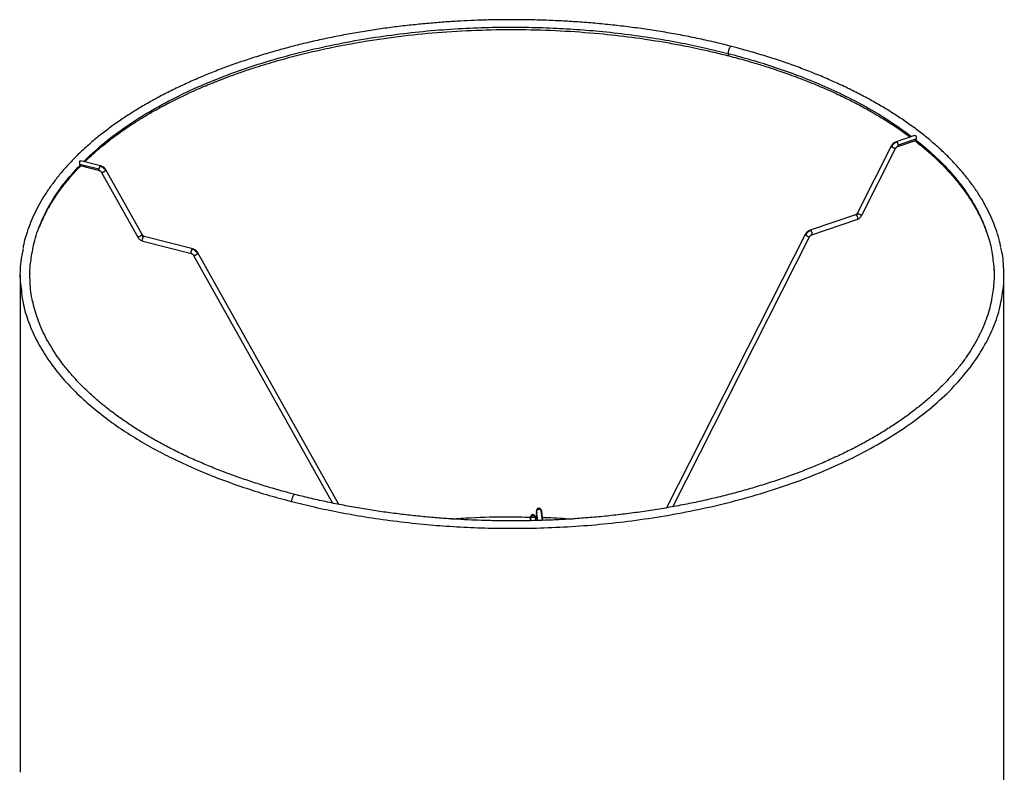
# Paper-space layout '_Trimétrica' of a CAD drawing. Header units: millimetres. Extents: x -215 to 185, y -227 to 519.
# Tile 3 of 3: x -215 to 185, y 213 to 519. Entities that reach past the tile are written whole.
import ezdxf

# ---------------------------------------------------------------- set-up
doc = ezdxf.new("R2010")
doc.units = ezdxf.units.MM

psp = doc.layouts.new('_Trimétrica')

# ---------------------------------------------------------------- linework, layer by layer
at = {"color": 7, "linetype": 'Continuous', "lineweight": 25}
for p, q in [((74.59, 508.54), (74.52, 508.58)), ((148.91, 472.31), (141.45, 469.78)), ((142.11, 467.89), (149.34, 470.34)), ((149.53, 470.85), (142.33, 468.41)), ((149.53, 470.85), (149.49, 470.59)), ((139.47, 468), (125.75, 440.83)), ((127.53, 439.93), (141.26, 467.1)), ((-190.35, 460.29), (-190.4, 460.55)), ((-182.69, 458.56), (-190.4, 460.55)), ((-181.99, 459.98), (-190, 462.05)), ((-190.34, 460.07), (-182.49, 458.05)), ((-181.6, 457.33), (-166.91, 431.02)), ((-165.16, 431.99), (-179.85, 458.31)), ((124.9, 440.04), (106.49, 433.79)), ((107.13, 431.9), (125.55, 438.14)), ((-164.77, 429.34), (-145.06, 424.25)), ((-144.56, 426.19), (-164.27, 431.28)), ((104.5, 432.02), (48.15, 320.82)), ((50.61, 321.26), (106.29, 431.11)), ((-85.11, 322.22), (-142.43, 424.52)), ((-144.17, 423.54), (-87.69, 322.72)), ((181.14, 418.72), (181.27, 415.48)), ((-214.73, 415.48), (-214.73, 213.19)), ((-210.73, 415.48), (-210.69, 416.11)), ((185.27, 213.19), (185.27, 415.48)), ((-7.28, 316.94), (-7.37, 315.58)), ((-7.13, 316.57), (-7.18, 316.77)), ((-7.17, 316.69), (-7.05, 315.59)), ((-5.2, 316.98), (-4.99, 316.98)), ((-5.07, 315.88), (-5.18, 316.91)), ((-4.82, 319.54), (-5.08, 315.63)), ((-4.29, 315.65), (-4.72, 319.37)), ((-2.35, 315.71), (-2.81, 319.79)), ((-2.72, 319.43), (-2.3, 315.71))]:
    psp.add_line(p, q, dxfattribs=at)
for points, knots in [([(-14.73, 519.46), (-17.37, 519.44), (-21.11, 519.42), (-26.66, 519.28), (-31.45, 519.11), (-37.16, 518.82), (-43.15, 518.42), (-49.4, 517.91), (-55.82, 517.27), (-62.36, 516.5), (-68.97, 515.6), (-75.61, 514.57), (-82.25, 513.4), (-88.86, 512.11), (-95.44, 510.68), (-101.95, 509.12), (-108.38, 507.43), (-114.71, 505.61), (-120.94, 503.67), (-127.04, 501.61), (-133.01, 499.43), (-138.84, 497.13), (-144.5, 494.72), (-150, 492.2), (-155.33, 489.57), (-160.47, 486.83), (-165.42, 484), (-170.17, 481.07), (-174.71, 478.05), (-179.03, 474.93), (-183.14, 471.74), (-187.02, 468.46), (-190.67, 465.11), (-194.08, 461.68), (-197.24, 458.18), (-200.16, 454.62), (-202.83, 451), (-205.24, 447.31), (-207.39, 443.58), (-209.27, 439.79), (-210.89, 435.95), (-212.22, 432.07), (-213.13, 428.89), (-213.48, 427), (-213.59, 426.41)], [0, 0, 0, 0, 0.027133, 0.038373, 0.057, 0.076374, 0.097173, 0.118885, 0.141304, 0.164262, 0.187642, 0.211357, 0.235342, 0.259545, 0.283927, 0.308458, 0.333111, 0.357867, 0.382709, 0.407623, 0.432597, 0.457621, 0.482689, 0.507791, 0.532924, 0.558082, 0.583261, 0.608459, 0.633672, 0.6589, 0.68414, 0.709393, 0.734658, 0.759936, 0.785229, 0.81054, 0.835871, 0.861227, 0.886615, 0.912043, 0.93752, 0.963059, 0.988677, 1, 1, 1, 1]), ([(74.52, 508.56), (73.84, 508.74), (70.95, 509.51), (65.73, 510.73), (58.86, 512.22), (51.9, 513.57), (44.86, 514.78), (37.76, 515.85), (30.63, 516.78), (23.5, 517.57), (16.44, 518.22), (9.6, 518.71), (3.41, 519.05), (-2, 519.26), (-7.9, 519.42), (-12.08, 519.44), (-14.73, 519.46)], [0, 0, 0, 0, 0.024653, 0.10525, 0.185745, 0.266107, 0.346288, 0.426216, 0.505764, 0.584706, 0.662581, 0.738293, 0.808413, 0.864457, 0.91427, 1, 1, 1, 1]), ([(-188.86, 461.76), (-186.49, 464.02), (-181.56, 468.74), (-172.64, 475.45), (-162.58, 481.92), (-151.61, 487.88), (-139.91, 493.29), (-127.62, 498.13), (-114.89, 502.37), (-101.85, 506.01), (-88.66, 509.07), (-75.44, 511.55), (-62.3, 513.49), (-49.35, 514.92), (-36.68, 515.86), (-24.35, 516.37), (-12.41, 516.48), (-0.93, 516.23), (10.08, 515.67), (21.25, 514.77), (32.49, 513.52), (43.69, 511.9), (54.17, 510.04), (63.95, 508), (70.12, 506.47), (73.13, 505.72)], [0, 0, 0, 0, 0.048975, 0.102055, 0.154763, 0.206927, 0.258385, 0.30899, 0.358611, 0.407131, 0.454453, 0.500497, 0.5452, 0.588516, 0.630416, 0.670881, 0.709908, 0.747505, 0.783686, 0.818477, 0.858431, 0.896488, 0.932719, 0.967197, 1, 1, 1, 1]), ([(-188.43, 461.65), (-187.32, 462.71), (-185.14, 464.79), (-181.77, 467.68), (-178.54, 470.26), (-175.37, 472.65), (-172.06, 475), (-168.42, 477.42), (-164.45, 479.91), (-160.15, 482.42), (-155.69, 484.86), (-151.17, 487.17), (-146.87, 489.24), (-142.9, 491.04), (-139.43, 492.53), (-136.16, 493.88), (-132.67, 495.26), (-128.55, 496.81), (-123.91, 498.46), (-117.69, 500.52), (-110.18, 502.8), (-101.37, 505.16), (-92.56, 507.24), (-83.6, 509.1), (-72.46, 511.08), (-59, 512.98), (-43.19, 514.51), (-27.19, 515.37), (-11.11, 515.55), (4.93, 515.06), (19.99, 513.97), (33.96, 512.39), (43.64, 510.94), (50, 509.83), (53.41, 509.2), (57.34, 508.43), (62.06, 507.44), (67.58, 506.2), (71.46, 505.22), (73.53, 504.7)], [0, 0, 0, 0, 0.023328, 0.045499, 0.064979, 0.082595, 0.101115, 0.120749, 0.141418, 0.162884, 0.185102, 0.205629, 0.225738, 0.24314, 0.257777, 0.270279, 0.28445, 0.301207, 0.320433, 0.340025, 0.374049, 0.40615, 0.437805, 0.469445, 0.501085, 0.55379, 0.606483, 0.65916, 0.711814, 0.764446, 0.817058, 0.861239, 0.905014, 0.916163, 0.927244, 0.940692, 0.957475, 0.977342, 1, 1, 1, 1]), ([(74.52, 508.58), (74.52, 508.58), (74.47, 508.6), (74.31, 508.57), (74.03, 508.4), (73.75, 508), (73.54, 507.59), (73.4, 507.22), (73.28, 506.82), (73.17, 506.31), (73.15, 505.95), (73.13, 505.72)], [0, 0, 0, 0, 0.004257, 0.097567, 0.269643, 0.44172, 0.53503, 0.630874, 0.727295, 0.822266, 1, 1, 1, 1]), ([(184.08, 426.74), (183.84, 427.83), (183.3, 430.38), (182.08, 434.19), (180.54, 438.18), (178.76, 442), (176.71, 445.77), (174.39, 449.5), (171.8, 453.18), (168.95, 456.81), (165.84, 460.38), (162.48, 463.87), (158.86, 467.3), (155.01, 470.66), (150.91, 473.93), (146.58, 477.12), (142.03, 480.22), (137.25, 483.23), (132.27, 486.14), (127.08, 488.94), (121.69, 491.65), (116.12, 494.25), (110.36, 496.73), (104.43, 499.1), (98.34, 501.35), (92.09, 503.48), (85.69, 505.48), (79.84, 507.18), (76.06, 508.16), (74.52, 508.56)], [0, 0, 0, 0, 0.0313657, 0.0728802, 0.1102229, 0.1476157, 0.1850545, 0.2225358, 0.2600544, 0.2976044, 0.3351795, 0.3727736, 0.4103811, 0.4479973, 0.485618, 0.5232397, 0.5608594, 0.5984741, 0.6360822, 0.6736821, 0.7112724, 0.7488517, 0.7864188, 0.8239718, 0.861509, 0.8990281, 0.9365261, 0.973999, 1, 1, 1, 1]), ([(73.13, 505.72), (76.25, 504.88), (82.66, 503.16), (92.15, 500.16), (101.8, 496.73), (111.5, 492.8), (121.17, 488.33), (130.68, 483.29), (139.72, 477.82), (145.1, 473.86), (147.74, 471.91)], [0, 0, 0, 0, 0.105006, 0.215653, 0.332214, 0.454952, 0.584107, 0.719891, 0.862472, 1, 1, 1, 1]), ([(73.13, 505.72), (73.14, 505.59), (73.15, 505.32), (73.23, 505), (73.36, 504.77), (73.48, 504.73), (73.53, 504.72)], [0, 0, 0, 0, 0.235504, 0.496771, 0.778561, 1, 1, 1, 1]), ([(73.53, 504.7), (75.81, 504.1), (80.06, 502.97), (85.75, 501.28), (90.34, 499.83), (94.1, 498.57), (97.47, 497.39), (100.85, 496.16), (104.43, 494.79), (107.92, 493.39), (111.05, 492.07), (113.76, 490.89), (116.44, 489.68), (119.98, 488.02), (124.28, 485.89), (129.08, 483.33), (133.62, 480.73), (137.71, 478.23), (141.29, 475.89), (144.39, 473.75), (146.26, 472.36), (147.14, 471.71)], [0, 0, 0, 0, 0.0779606, 0.1448869, 0.1995304, 0.2413835, 0.2810547, 0.3230635, 0.3675092, 0.4164508, 0.4575337, 0.4901119, 0.5243657, 0.5660741, 0.6355692, 0.7060361, 0.7762331, 0.842293, 0.8997196, 0.9527271, 1, 1, 1, 1]), ([(141.43, 469.77), (141.24, 469.69), (140.84, 469.53), (140.29, 469.11), (139.81, 468.59), (139.58, 468.2), (139.47, 468)], [0, 0, 0, 0, 0.2478432, 0.5025508, 0.7559516, 1, 1, 1, 1]), ([(141.78, 469.69), (141.57, 469.61), (141.15, 469.43), (140.55, 468.98), (140.03, 468.41), (139.78, 467.98), (139.66, 467.76)], [0, 0, 0, 0, 0.245958, 0.5, 0.754042, 1, 1, 1, 1]), ([(141.78, 469.69), (141.71, 469.73), (141.6, 469.8), (141.49, 469.8), (141.46, 469.78), (141.45, 469.77)], [0, 0, 0, 0, 0.586112, 0.899296, 1, 1, 1, 1]), ([(142.33, 468.41), (142.32, 468.52), (142.31, 468.69), (142.25, 468.94), (142.17, 469.13), (142.09, 469.31), (141.96, 469.52), (141.85, 469.63), (141.78, 469.69)], [0, 0, 0, 0, 0.235606, 0.363365, 0.494595, 0.626614, 0.756648, 1, 1, 1, 1]), ([(148.91, 472.29), (148.98, 472.32), (149.09, 472.36), (149.25, 472.34), (149.38, 472.28), (149.48, 472.16), (149.56, 471.97), (149.6, 471.66), (149.58, 471.31), (149.56, 471.04), (149.54, 470.91), (149.53, 470.85)], [0, 0, 0, 0, 0.113423, 0.202401, 0.29098, 0.379837, 0.468785, 0.645436, 0.822245, 0.912384, 1, 1, 1, 1]), ([(149.05, 470.25), (149.92, 469.57), (152.08, 467.88), (155.32, 465.1), (158.71, 461.97), (161.68, 458.95), (164.18, 456.21), (166.32, 453.68), (168.28, 451.19), (170.16, 448.58), (172.33, 445.3), (174.65, 441.31), (176.87, 436.63), (178.31, 432.9), (178.94, 430.78), (179.1, 430.25)], [0, 0, 0, 0, 0.0561193, 0.1394304, 0.2244497, 0.3044021, 0.3736393, 0.4347526, 0.4966543, 0.5602599, 0.6279531, 0.7374054, 0.8498352, 0.9624033, 1, 1, 1, 1]), ([(149.49, 470.59), (149.47, 470.53), (149.43, 470.4), (149.37, 470.36), (149.34, 470.34)], [0, 0, 0, 0, 0.499426, 1, 1, 1, 1]), ([(149.49, 470.59), (152.02, 468.49), (157.19, 464.21), (163.87, 457.3), (169.25, 450.54), (173.4, 444.03), (176.52, 437.89), (178.9, 431.52), (180.36, 426.05), (180.69, 422.7), (180.81, 421.56)], [0, 0, 0, 0, 0.142012, 0.289729, 0.443044, 0.561612, 0.683118, 0.807426, 0.934368, 1, 1, 1, 1]), ([(139.48, 468), (139.48, 467.99), (139.45, 467.98), (139.5, 467.9), (139.61, 467.81), (139.66, 467.76)], [0, 0, 0, 0, 0.1088947, 0.5697412, 1, 1, 1, 1]), ([(139.66, 467.76), (139.7, 467.73), (139.79, 467.66), (139.91, 467.59), (139.97, 467.55)], [0, 0, 0, 0, 0.48517, 1, 1, 1, 1]), ([(139.97, 467.55), (140.07, 467.5), (140.27, 467.38), (140.58, 467.24), (140.85, 467.14), (141.07, 467.08), (141.21, 467.06), (141.24, 467.09), (141.25, 467.1)], [0, 0, 0, 0, 0.181872, 0.361534, 0.52907, 0.687551, 0.860697, 1, 1, 1, 1]), ([(141.26, 467.1), (141.31, 467.19), (141.41, 467.37), (141.63, 467.61), (141.87, 467.8), (142.04, 467.86), (142.13, 467.9)], [0, 0, 0, 0, 0.250171, 0.505593, 0.758149, 1, 1, 1, 1]), ([(142.11, 467.9), (142.13, 467.91), (142.18, 467.93), (142.24, 468), (142.31, 468.15), (142.32, 468.3), (142.33, 468.41)], [0, 0, 0, 0, 0.154253, 0.3786528, 0.5971193, 1, 1, 1, 1]), ([(-190.4, 460.55), (-190.41, 460.61), (-190.43, 460.73), (-190.47, 461), (-190.51, 461.35), (-190.51, 461.66), (-190.45, 461.86), (-190.38, 461.98), (-190.27, 462.05), (-190.14, 462.08), (-190.05, 462.05), (-190, 462.03)], [0, 0, 0, 0, 0.089871, 0.18233, 0.364391, 0.546414, 0.638018, 0.729243, 0.820755, 0.912293, 1, 1, 1, 1]), ([(-210.3, 421.56), (-209.96, 423.92), (-209.22, 429.01), (-206.53, 436.77), (-202.5, 444.79), (-197.22, 452.7), (-192.65, 457.76), (-190.35, 460.29)], [0, 0, 0, 0, 0.1758589, 0.3793848, 0.5850348, 0.7921394, 1, 1, 1, 1]), ([(-206.89, 435.07), (-206.31, 436.47), (-205.16, 439.2), (-203.24, 442.82), (-201.39, 445.9), (-199.67, 448.5), (-197.88, 450.98), (-195.99, 453.41), (-193.89, 455.92), (-191.92, 458.12), (-190.55, 459.51), (-190.06, 460)], [0, 0, 0, 0, 0.161211, 0.3162648, 0.4249864, 0.5273434, 0.6270275, 0.7253105, 0.8243421, 0.9370021, 1, 1, 1, 1]), ([(-190.24, 460.05), (-190.24, 460.05), (-190.27, 460.04), (-190.31, 460.11), (-190.34, 460.23), (-190.35, 460.29)], [0, 0, 0, 0, 0.04957, 0.524908, 1, 1, 1, 1]), ([(-182.24, 459.87), (-182.3, 459.8), (-182.39, 459.69), (-182.49, 459.48), (-182.56, 459.29), (-182.62, 459.09), (-182.67, 458.84), (-182.68, 458.67), (-182.69, 458.56)], [0, 0, 0, 0, 0.243352, 0.373386, 0.505405, 0.636635, 0.764394, 1, 1, 1, 1]), ([(-182.69, 458.56), (-182.68, 458.45), (-182.67, 458.3), (-182.62, 458.16), (-182.57, 458.09), (-182.53, 458.07), (-182.51, 458.06)], [0, 0, 0, 0, 0.404401, 0.623692, 0.848939, 1, 1, 1, 1]), ([(-182.52, 458.06), (-182.43, 458.03), (-182.25, 457.97), (-181.99, 457.8), (-181.76, 457.58), (-181.65, 457.41), (-181.59, 457.32)], [0, 0, 0, 0, 0.243914, 0.497233, 0.75197, 1, 1, 1, 1]), ([(-181.97, 459.97), (-181.98, 459.98), (-182.01, 460), (-182.1, 459.99), (-182.18, 459.92), (-182.24, 459.87)], [0, 0, 0, 0, 0.111241, 0.420756, 1, 1, 1, 1]), ([(-182.24, 459.87), (-182.02, 459.8), (-181.57, 459.65), (-180.93, 459.23), (-180.37, 458.7), (-180.1, 458.28), (-179.97, 458.08)], [0, 0, 0, 0, 0.245958, 0.5, 0.754042, 1, 1, 1, 1]), ([(-179.86, 458.31), (-179.98, 458.5), (-180.22, 458.89), (-180.74, 459.38), (-181.34, 459.77), (-181.76, 459.91), (-181.97, 459.98)], [0, 0, 0, 0, 0.245046, 0.498779, 0.753137, 1, 1, 1, 1]), ([(-181.59, 457.33), (-181.59, 457.32), (-181.58, 457.3), (-181.52, 457.29), (-181.4, 457.29), (-181.18, 457.35), (-180.92, 457.46), (-180.69, 457.57), (-180.51, 457.67), (-180.34, 457.78), (-180.14, 457.92), (-180.03, 458.02), (-179.97, 458.08)], [0, 0, 0, 0, 0.052794, 0.135961, 0.216929, 0.366246, 0.515562, 0.59653, 0.679697, 0.763365, 0.845774, 1, 1, 1, 1]), ([(-179.97, 458.08), (-179.92, 458.13), (-179.85, 458.22), (-179.84, 458.28), (-179.85, 458.3), (-179.86, 458.3)], [0, 0, 0, 0, 0.576525, 0.884586, 1, 1, 1, 1]), ([(125.75, 440.83), (125.7, 440.74), (125.59, 440.55), (125.37, 440.32), (125.13, 440.13), (124.96, 440.06), (124.88, 440.03)], [0, 0, 0, 0, 0.250171, 0.505593, 0.758149, 1, 1, 1, 1]), ([(125.22, 439.95), (125.29, 439.98), (125.43, 440.03), (125.63, 440.19), (125.81, 440.37), (125.89, 440.52), (125.93, 440.59)], [0, 0, 0, 0, 0.245958, 0.5, 0.754042, 1, 1, 1, 1]), ([(125.93, 440.59), (125.88, 440.63), (125.78, 440.72), (125.72, 440.8), (125.75, 440.82), (125.76, 440.82)], [0, 0, 0, 0, 0.4302588, 0.8911053, 1, 1, 1, 1]), ([(126.25, 440.38), (126.18, 440.42), (126.07, 440.49), (125.98, 440.56), (125.93, 440.59)], [0, 0, 0, 0, 0.51483, 1, 1, 1, 1]), ([(124.9, 440.04), (124.91, 440.04), (124.94, 440.06), (125.05, 440.05), (125.15, 439.99), (125.22, 439.95)], [0, 0, 0, 0, 0.058824, 0.386593, 1, 1, 1, 1]), ([(125.22, 439.95), (125.29, 439.88), (125.4, 439.78), (125.53, 439.57), (125.62, 439.39), (125.69, 439.2), (125.76, 438.94), (125.77, 438.77), (125.77, 438.66)], [0, 0, 0, 0, 0.243352, 0.373386, 0.505405, 0.636635, 0.764394, 1, 1, 1, 1]), ([(125.77, 438.66), (125.77, 438.56), (125.76, 438.41), (125.69, 438.26), (125.62, 438.18), (125.57, 438.16), (125.54, 438.15)], [0, 0, 0, 0, 0.390543, 0.602319, 0.819846, 1, 1, 1, 1]), ([(125.57, 438.15), (125.76, 438.23), (126.16, 438.4), (126.71, 438.82), (127.19, 439.33), (127.42, 439.73), (127.53, 439.92)], [0, 0, 0, 0, 0.247843, 0.502551, 0.755952, 1, 1, 1, 1]), ([(127.52, 439.93), (127.51, 439.92), (127.49, 439.89), (127.34, 439.9), (127.13, 439.96), (126.85, 440.07), (126.54, 440.21), (126.35, 440.32), (126.25, 440.38)], [0, 0, 0, 0, 0.1393027, 0.3124494, 0.4709304, 0.6384664, 0.8181283, 1, 1, 1, 1]), ([(106.47, 433.78), (106.27, 433.7), (105.88, 433.54), (105.33, 433.12), (104.84, 432.61), (104.62, 432.21), (104.51, 432.02)], [0, 0, 0, 0, 0.247863, 0.502557, 0.755941, 1, 1, 1, 1]), ([(106.81, 433.7), (106.6, 433.62), (106.18, 433.44), (105.59, 432.99), (105.06, 432.43), (104.81, 431.99), (104.69, 431.78)], [0, 0, 0, 0, 0.245973, 0.5, 0.754027, 1, 1, 1, 1]), ([(106.81, 433.7), (106.74, 433.74), (106.63, 433.81), (106.53, 433.81), (106.5, 433.79), (106.49, 433.79)], [0, 0, 0, 0, 0.613407, 0.941176, 1, 1, 1, 1]), ([(107.36, 432.42), (107.35, 432.53), (107.34, 432.7), (107.28, 432.95), (107.21, 433.14), (107.12, 433.32), (106.99, 433.53), (106.88, 433.64), (106.81, 433.7)], [0, 0, 0, 0, 0.235606, 0.363365, 0.494595, 0.626614, 0.756648, 1, 1, 1, 1]), ([(107.13, 431.9), (107.16, 431.91), (107.21, 431.93), (107.28, 432.01), (107.34, 432.16), (107.35, 432.31), (107.36, 432.42)], [0, 0, 0, 0, 0.1801539, 0.3976814, 0.6094575, 1, 1, 1, 1]), ([(-165.28, 431.77), (-165.35, 431.7), (-165.45, 431.61), (-165.65, 431.47), (-165.82, 431.36), (-166, 431.26), (-166.23, 431.14), (-166.49, 431.04), (-166.71, 430.98), (-166.83, 430.98), (-166.89, 430.99), (-166.9, 431.01), (-166.9, 431.02)], [0, 0, 0, 0, 0.154226, 0.236635, 0.320303, 0.40347, 0.484438, 0.633754, 0.783071, 0.864039, 0.947206, 1, 1, 1, 1]), ([(-166.9, 431.01), (-166.78, 430.82), (-166.54, 430.43), (-166.02, 429.95), (-165.42, 429.56), (-165, 429.42), (-164.79, 429.35)], [0, 0, 0, 0, 0.245046, 0.498779, 0.753137, 1, 1, 1, 1]), ([(-165.17, 431.99), (-165.16, 431.99), (-165.15, 431.97), (-165.16, 431.9), (-165.23, 431.82), (-165.28, 431.77)], [0, 0, 0, 0, 0.1154136, 0.4234749, 1, 1, 1, 1]), ([(-165.28, 431.77), (-165.23, 431.7), (-165.14, 431.56), (-164.96, 431.38), (-164.75, 431.24), (-164.59, 431.19), (-164.52, 431.17)], [0, 0, 0, 0, 0.245958, 0.5, 0.754042, 1, 1, 1, 1]), ([(-164.27, 431.28), (-164.35, 431.3), (-164.52, 431.36), (-164.77, 431.53), (-165, 431.74), (-165.11, 431.92), (-165.17, 432)], [0, 0, 0, 0, 0.229381, 0.487569, 0.747202, 1, 1, 1, 1]), ([(-164.97, 429.85), (-164.96, 429.96), (-164.95, 430.13), (-164.9, 430.39), (-164.84, 430.58), (-164.77, 430.77), (-164.67, 430.99), (-164.58, 431.1), (-164.52, 431.17)], [0, 0, 0, 0, 0.235606, 0.363365, 0.494595, 0.626614, 0.756648, 1, 1, 1, 1]), ([(-164.77, 429.34), (-164.79, 429.35), (-164.84, 429.37), (-164.9, 429.45), (-164.95, 429.59), (-164.96, 429.75), (-164.97, 429.85)], [0, 0, 0, 0, 0.206825, 0.417276, 0.622163, 1, 1, 1, 1]), ([(-164.52, 431.17), (-164.46, 431.21), (-164.38, 431.28), (-164.29, 431.29), (-164.27, 431.28), (-164.27, 431.28)], [0, 0, 0, 0, 0.646463, 0.991895, 1, 1, 1, 1]), ([(104.51, 432.01), (104.51, 432.01), (104.48, 431.99), (104.53, 431.91), (104.64, 431.82), (104.69, 431.78)], [0, 0, 0, 0, 0.109046, 0.569815, 1, 1, 1, 1]), ([(104.69, 431.78), (104.73, 431.75), (104.82, 431.68), (104.94, 431.61), (105, 431.57)], [0, 0, 0, 0, 0.485179, 1, 1, 1, 1]), ([(105, 431.57), (105.1, 431.51), (105.3, 431.4), (105.61, 431.25), (105.88, 431.15), (106.1, 431.09), (106.25, 431.07), (106.27, 431.1), (106.28, 431.12)], [0, 0, 0, 0, 0.181879, 0.36156, 0.529121, 0.687608, 0.860757, 1, 1, 1, 1]), ([(106.29, 431.11), (106.34, 431.2), (106.45, 431.39), (106.66, 431.62), (106.91, 431.81), (107.07, 431.87), (107.16, 431.91)], [0, 0, 0, 0, 0.250196, 0.505605, 0.758143, 1, 1, 1, 1]), ([(-213.5, 426.12), (-213.85, 424.43), (-214.75, 420.04), (-214.94, 414.4), (-214.39, 410.48), (-214.21, 409.28)], [0, 0, 0, 0, 0.302168, 0.78526, 1, 1, 1, 1]), ([(-144.81, 426.08), (-144.87, 426.01), (-144.96, 425.9), (-145.06, 425.68), (-145.13, 425.49), (-145.19, 425.3), (-145.25, 425.04), (-145.25, 424.87), (-145.26, 424.76)], [0, 0, 0, 0, 0.243352, 0.373386, 0.505405, 0.636635, 0.764394, 1, 1, 1, 1]), ([(-145.26, 424.76), (-145.25, 424.66), (-145.25, 424.5), (-145.19, 424.36), (-145.14, 424.29), (-145.1, 424.27), (-145.08, 424.26)], [0, 0, 0, 0, 0.4044192, 0.6237201, 0.8489768, 1, 1, 1, 1]), ([(-144.54, 426.17), (-144.55, 426.18), (-144.58, 426.2), (-144.67, 426.19), (-144.76, 426.12), (-144.81, 426.08)], [0, 0, 0, 0, 0.111241, 0.420756, 1, 1, 1, 1]), ([(-142.54, 424.29), (-142.67, 424.49), (-142.94, 424.91), (-143.5, 425.44), (-144.14, 425.86), (-144.59, 426), (-144.81, 426.08)], [0, 0, 0, 0, 0.245973, 0.5, 0.754027, 1, 1, 1, 1]), ([(-142.43, 424.52), (-142.55, 424.71), (-142.8, 425.1), (-143.32, 425.59), (-143.91, 425.97), (-144.33, 426.11), (-144.54, 426.18)], [0, 0, 0, 0, 0.2450568, 0.4987726, 0.753117, 1, 1, 1, 1]), ([(-142.54, 424.29), (-142.5, 424.34), (-142.43, 424.43), (-142.41, 424.49), (-142.43, 424.51), (-142.43, 424.51)], [0, 0, 0, 0, 0.576211, 0.884105, 1, 1, 1, 1]), ([(184.86, 409.27), (184.9, 409.49), (185.46, 412.41), (185.24, 418.02), (184.92, 423.54), (184.15, 426.31), (184.11, 426.44)], [0, 0, 0, 0, 0.037667, 0.51181, 0.97676, 1, 1, 1, 1]), ([(-209.6, 404.7), (-209.61, 404.74), (-210.34, 407.35), (-210.68, 412.65), (-210.91, 418.25), (-210.36, 421.23), (-210.3, 421.56)], [0, 0, 0, 0, 0.006409, 0.468858, 0.940487, 1, 1, 1, 1]), ([(-145.09, 424.26), (-145, 424.23), (-144.82, 424.17), (-144.56, 424), (-144.33, 423.79), (-144.22, 423.62), (-144.17, 423.53)], [0, 0, 0, 0, 0.2439185, 0.4972183, 0.7519429, 1, 1, 1, 1]), ([(-144.17, 423.54), (-144.16, 423.53), (-144.15, 423.51), (-144.09, 423.5), (-143.97, 423.5), (-143.76, 423.56), (-143.49, 423.66), (-143.26, 423.78), (-143.09, 423.88), (-142.91, 423.99), (-142.71, 424.13), (-142.61, 424.22), (-142.54, 424.29)], [0, 0, 0, 0, 0.052656, 0.135835, 0.216815, 0.366153, 0.515491, 0.596471, 0.679651, 0.763331, 0.845752, 1, 1, 1, 1]), ([(180.81, 421.56), (180.96, 420.46), (181.42, 417.07), (181.28, 411.45), (180.52, 406.97), (180.14, 404.77)], [0, 0, 0, 0, 0.19783, 0.606205, 1, 1, 1, 1]), ([(-214.21, 409.28), (-214.07, 407.82), (-213.66, 403.76), (-211.71, 397.22), (-208.59, 389.77), (-204.47, 382.65), (-199.55, 375.91), (-193.92, 369.56), (-187.68, 363.61), (-180.96, 358.08), (-173.84, 352.97), (-166.43, 348.26), (-158.79, 343.96), (-150.54, 339.78), (-141.67, 335.8), (-132.23, 332.05), (-122.86, 328.77), (-113.63, 325.88), (-107.41, 324.21), (-104.38, 323.4)], [0, 0, 0, 0, 0.040585, 0.113179, 0.183983, 0.252876, 0.319763, 0.384574, 0.447262, 0.507802, 0.566188, 0.622429, 0.676549, 0.728585, 0.788338, 0.845248, 0.899419, 0.950964, 1, 1, 1, 1]), ([(-104.38, 323.4), (-101.3, 322.64), (-94.99, 321.07), (-84.98, 318.98), (-74.26, 317.08), (-62.79, 315.43), (-51.28, 314.15), (-39.85, 313.24), (-28.58, 312.66), (-16.82, 312.42), (-4.61, 312.54), (8.02, 313.07), (20.99, 314.05), (34.24, 315.52), (47.69, 317.53), (61.21, 320.09), (74.7, 323.24), (88.02, 326.99), (101.03, 331.35), (113.58, 336.32), (125.52, 341.88), (136.69, 348.01), (146.96, 354.65), (156.18, 361.75), (164.26, 369.25), (171.1, 377.07), (176.64, 385.13), (180.81, 393.34), (183.67, 401.4), (184.48, 406.73), (184.86, 409.27)], [0, 0, 0, 0, 0.025959, 0.053246, 0.081924, 0.112052, 0.143684, 0.171231, 0.199882, 0.229655, 0.260564, 0.292613, 0.3258, 0.36011, 0.395519, 0.43199, 0.469473, 0.507904, 0.547203, 0.58728, 0.628028, 0.66933, 0.711056, 0.753071, 0.795232, 0.837393, 0.879407, 0.921134, 0.962436, 1, 1, 1, 1]), ([(-102.97, 326.27), (-104.45, 326.65), (-108.06, 327.59), (-113.67, 329.21), (-119.81, 331.12), (-125.82, 333.16), (-131.69, 335.31), (-137.42, 337.57), (-142.98, 339.95), (-148.38, 342.42), (-153.6, 345), (-158.63, 347.68), (-163.46, 350.45), (-168.09, 353.31), (-172.51, 356.26), (-176.71, 359.29), (-180.7, 362.39), (-184.45, 365.57), (-187.97, 368.81), (-191.25, 372.12), (-194.3, 375.49), (-197.1, 378.91), (-199.65, 382.39), (-201.94, 385.92), (-203.99, 389.5), (-205.77, 393.13), (-207.29, 396.8), (-208.53, 400.51), (-209.3, 403.24), (-209.57, 404.74), (-209.61, 404.99)], [0, 0, 0, 0, 0.025311, 0.061807, 0.09842, 0.135128, 0.171914, 0.208763, 0.245662, 0.282602, 0.319573, 0.356569, 0.393585, 0.430618, 0.467665, 0.504728, 0.541809, 0.57891, 0.61604, 0.653206, 0.690423, 0.727704, 0.765071, 0.802544, 0.840152, 0.877922, 0.915887, 0.954078, 0.992525, 1, 1, 1, 1]), ([(180.19, 405.06), (179.9, 403.78), (179.33, 401.25), (178.09, 397.5), (176.62, 393.81), (174.88, 390.16), (172.86, 386.54), (170.59, 382.97), (168.05, 379.44), (165.25, 375.96), (162.19, 372.53), (158.89, 369.17), (155.34, 365.87), (151.54, 362.63), (147.51, 359.47), (143.25, 356.39), (138.76, 353.39), (134.06, 350.48), (129.13, 347.66), (124.01, 344.93), (118.68, 342.31), (113.17, 339.78), (107.47, 337.37), (101.6, 335.07), (95.56, 332.88), (89.37, 330.81), (83.03, 328.86), (76.56, 327.03), (69.96, 325.33), (63.24, 323.76), (56.42, 322.33), (49.52, 321.03), (42.54, 319.86), (35.5, 318.83), (28.44, 317.95), (21.38, 317.2), (14.42, 316.6), (7.65, 316.14), (1.68, 315.84), (-3.6, 315.66), (-8.86, 315.53), (-12.58, 315.51), (-14.73, 315.5)], [0, 0, 0, 0, 0.0268429, 0.0528845, 0.0788672, 0.1047914, 0.1306626, 0.1564877, 0.1822743, 0.2080299, 0.2337615, 0.2594751, 0.2851759, 0.3108681, 0.336555, 0.3622392, 0.3879219, 0.4136045, 0.4392877, 0.464972, 0.4906572, 0.516343, 0.5420286, 0.5677128, 0.5933941, 0.6190705, 0.6447394, 0.6703975, 0.6960406, 0.7216627, 0.7472559, 0.7728087, 0.7983037, 0.8237136, 0.8489922, 0.8740536, 0.8987182, 0.9225349, 0.9451764, 0.9612173, 0.977643, 1, 1, 1, 1]), ([(-102.98, 326.25), (-102.98, 326.26), (-103.04, 326.28), (-103.2, 326.26), (-103.48, 326.08), (-103.77, 325.69), (-103.97, 325.27), (-104.12, 324.9), (-104.23, 324.51), (-104.35, 323.99), (-104.37, 323.63), (-104.38, 323.4)], [0, 0, 0, 0, 0.014504, 0.106854, 0.277159, 0.447464, 0.539814, 0.634672, 0.730102, 0.824095, 1, 1, 1, 1]), ([(-14.73, 315.5), (-17.35, 315.52), (-21.06, 315.54), (-26.56, 315.68), (-31.3, 315.85), (-36.96, 316.14), (-42.89, 316.53), (-49.08, 317.04), (-55.45, 317.68), (-61.92, 318.44), (-68.46, 319.33), (-75.03, 320.35), (-81.6, 321.51), (-88.14, 322.79), (-94.63, 324.21), (-99.58, 325.37), (-102.33, 326.1), (-102.97, 326.27)], [0, 0, 0, 0, 0.085915, 0.12151, 0.180492, 0.241836, 0.307691, 0.376436, 0.447409, 0.520085, 0.594089, 0.669144, 0.745039, 0.821614, 0.898742, 0.976322, 1, 1, 1, 1]), ([(-3.81, 320.68), (-3.93, 320.67), (-4.18, 320.63), (-4.51, 320.36), (-4.75, 319.97), (-4.79, 319.67), (-4.82, 319.53)], [0, 0, 0, 0, 0.2597146, 0.522221, 0.773139, 1, 1, 1, 1]), ([(-3.81, 320.67), (-3.81, 320.68), (-3.79, 320.71), (-3.76, 320.59), (-3.73, 320.37), (-3.72, 320.26)], [0, 0, 0, 0, 0.0675436, 0.5413103, 1, 1, 1, 1]), ([(-2.72, 319.51), (-2.75, 319.66), (-2.82, 319.98), (-3.08, 320.37), (-3.43, 320.64), (-3.68, 320.67), (-3.81, 320.68)], [0, 0, 0, 0, 0.223853, 0.473637, 0.737252, 1, 1, 1, 1]), ([(-39.26, 316.3), (-36.71, 316.48), (-29.01, 317.02), (-17.68, 317.27), (-8.95, 317.07), (-5.43, 316.99)], [0, 0, 0, 0, 0.227299, 0.688007, 1, 1, 1, 1]), ([(-6.27, 318.08), (-6.39, 318.06), (-6.64, 318.03), (-6.97, 317.75), (-7.21, 317.37), (-7.25, 317.07), (-7.28, 316.93)], [0, 0, 0, 0, 0.259616, 0.52209, 0.773045, 1, 1, 1, 1]), ([(-7.26, 316.94), (-7.27, 316.88), (-7.28, 316.72), (-7.23, 316.55), (-7.15, 316.46), (-7.14, 316.45)], [0, 0, 0, 0, 0.358374, 0.924478, 1, 1, 1, 1]), ([(-7.18, 316.77), (-7.16, 316.88), (-7.14, 317.04), (-7.02, 317.24), (-6.89, 317.38), (-6.74, 317.5), (-6.5, 317.62), (-6.31, 317.64), (-6.18, 317.66)], [0, 0, 0, 0, 0.235606, 0.363365, 0.494595, 0.626614, 0.756648, 1, 1, 1, 1]), ([(-6.18, 317.66), (-6.19, 317.77), (-6.22, 317.99), (-6.25, 318.11), (-6.27, 318.08), (-6.27, 318.07)], [0, 0, 0, 0, 0.4578362, 0.9306628, 1, 1, 1, 1]), ([(-5.18, 316.91), (-5.21, 317.06), (-5.28, 317.38), (-5.54, 317.77), (-5.89, 318.04), (-6.14, 318.07), (-6.27, 318.08)], [0, 0, 0, 0, 0.223863, 0.473653, 0.737265, 1, 1, 1, 1]), ([(-6.18, 317.66), (-6.05, 317.65), (-5.85, 317.64), (-5.62, 317.53), (-5.46, 317.43), (-5.33, 317.29), (-5.21, 317.1), (-5.19, 316.94), (-5.18, 316.83)], [0, 0, 0, 0, 0.2433523, 0.3733856, 0.5054052, 0.6366347, 0.7643944, 1, 1, 1, 1]), ([(-4.81, 319.54), (-4.81, 319.48), (-4.82, 319.32), (-4.75, 319.12), (-4.65, 319), (-4.62, 318.97)], [0, 0, 0, 0, 0.299769, 0.774751, 1, 1, 1, 1]), ([(-4.72, 319.37), (-4.7, 319.48), (-4.68, 319.64), (-4.56, 319.84), (-4.44, 319.98), (-4.28, 320.1), (-4.04, 320.22), (-3.85, 320.24), (-3.72, 320.26)], [0, 0, 0, 0, 0.2356056, 0.3633653, 0.4945948, 0.6266144, 0.7566477, 1, 1, 1, 1]), ([(-3.72, 320.26), (-3.59, 320.25), (-3.4, 320.24), (-3.16, 320.14), (-3, 320.03), (-2.88, 319.91), (-2.84, 319.82), (-2.82, 319.79)], [0, 0, 0, 0, 0.335745, 0.515147, 0.69729, 0.878343, 1, 1, 1, 1]), ([(-2.82, 319.79), (-2.81, 319.77), (-2.74, 319.66), (-2.73, 319.54), (-2.72, 319.43)], [0, 0, 0, 0, 0.143834, 1, 1, 1, 1]), ([(-2.49, 316.94), (-1.79, 316.93), (2.35, 316.87), (6.45, 316.56), (9.85, 316.31)], [0, 0, 0, 0, 0.169429, 1, 1, 1, 1]), ([(185.14, 213.19), (185.16, 211.33), (185.2, 207.77), (184.42, 204.24), (184.05, 202.55)], [0, 0, 0, 0, 0.52182, 1, 1, 1, 1])]:
    psp.add_open_spline(points, degree=3, knots=knots, dxfattribs=at)

doc.saveas('drawing.dxf')
